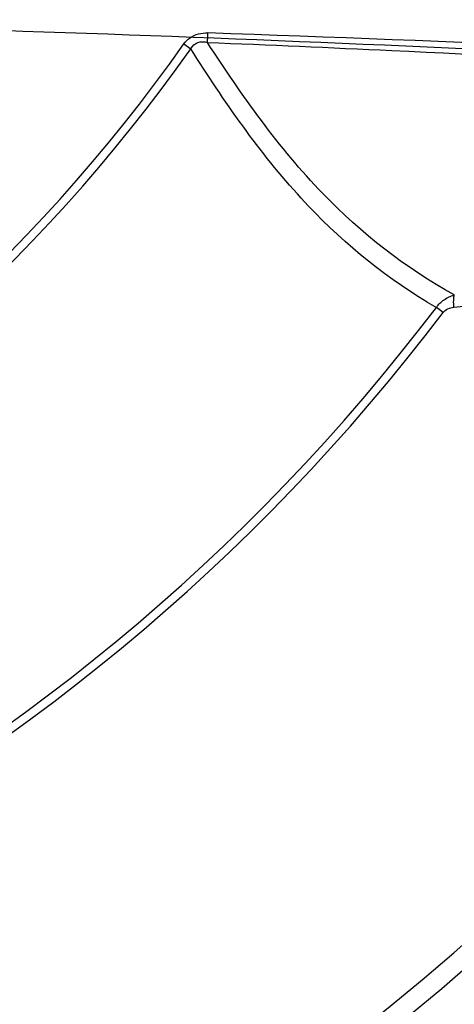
# Model space of a CAD drawing. Header units: millimetres. Extents: x 0 to 420, y 0 to 297.
# Tile 152 of 256: x 171.84 to 176.23, y 199.52 to 209.46. Entities that reach past the tile are written whole.
import ezdxf

# ---------------------------------------------------------------- set-up
doc = ezdxf.new("R2010")
doc.units = ezdxf.units.MM
doc.header["$LTSCALE"] = 23.1
doc.layers.get('0').update_dxf_attribs({"linetype": 'CONTINUOUS'})
doc.layers.add('02___PRT_ALL_AXES', color=7, linetype='CONTINUOUS')
doc.layers.add('06___PRT_ALL_SURFS', color=7, linetype='CONTINUOUS')

msp = doc.modelspace()

# ---------------------------------------------------------------- linework, layer by layer
at = {"color": 7, "linetype": 'Continuous'}
for p, q in [((173.5005, 209.2172), (173.5697, 209.1685)), ((176.1199, 206.5045), (176.0514, 206.5564))]:
    msp.add_line(p, q, dxfattribs=at)
for centre, radius, start, end in [((171.8313, 209.3893), 1.9132, 355.31276, 356.50684), ((171.2896, 209.4229), 2.4559, 356.49378, 357.80609), ((153.3785, -368.9687), 578.656, 87.2451156, 87.9831169), ((159.9613, 218.7434), 16.6393, 215.13193, 324.86965), ((159.9613, 218.7434), 16.5547, 215.13193, 324.86965), ((159.9613, 218.7434), 24.9822, 207.00618, 332.99383), ((159.9613, 218.7434), 24.788, 207.34866, 332.65134), ((160.6195, 339.3544), 133.7114, 276.703558, 278.54496), ((159.9613, 218.7434), 26.2436, 206.79009, 333.2099), ((159.9613, 218.7434), 26.2391, 206.79009, 333.2099), ((159.9613, 218.7434), 20.1845, 217.14636, 322.85872), ((178.6976, 211.2006), 5.3452, 239.18096, 240.32633), ((159.9613, 218.7434), 20.2704, 217.14636, 322.85872), ((159.9613, 218.7434), 28.1969, 275.38391, 324.61609), ((159.9613, 218.7434), 28.2969, 275.38391, 324.61609)]:
    msp.add_arc(centre, radius, start, end, dxfattribs=at)
for points in [[(173.5005, 209.2172), (173.5176, 209.2414), (173.5388, 209.2633), (173.563, 209.2805)], [(173.563, 209.2805), (173.6138, 209.3166), (173.6814, 209.331), (173.7437, 209.3289)], [(176.1294, 206.6328), (176.1609, 206.6545), (176.1964, 206.671), (176.233, 206.6821)], [(176.2278, 206.6451), (176.2288, 206.6575), (176.2303, 206.67), (176.233, 206.6821)], [(176.0514, 206.5564), (176.0725, 206.586), (176.0995, 206.6121), (176.1294, 206.6328)], [(176.1199, 206.5045), (176.1441, 206.5364), (176.1882, 206.5525), (176.228, 206.5572)]]:
    msp.add_open_spline(points, degree=3, dxfattribs=at)
for points, knots in [([(173.5697, 209.1685), (173.5845, 209.1968), (173.6383, 209.2451), (173.7067, 209.2396), (173.7381, 209.2329)], [0, 0, 0, 0, 0.49894, 1, 1, 1, 1]), ([(175.9591, 206.6102), (175.4872, 206.8917), (174.5734, 207.6644), (173.9063, 208.6405), (173.5697, 209.1685)], [0, 0, 0, 0, 0.467403, 1, 1, 1, 1]), ([(173.7381, 209.2329), (174.359, 209.2075), (176.8377, 209.0992), (179.315, 208.9627), (181.1714, 208.8567)], [0, 0, 0, 0, 0.250507, 1, 1, 1, 1]), ([(176.233, 206.6821), (175.7418, 206.9506), (174.7806, 207.7073), (174.0875, 208.6969), (173.7381, 209.2329)], [0, 0, 0, 0, 0.466611, 1, 1, 1, 1]), ([(176.228, 206.5572), (176.2265, 206.5798), (176.2257, 206.6092), (176.2273, 206.6385), (176.2278, 206.6451)], [0, 0, 0, 0, 0.773255, 1, 1, 1, 1])]:
    msp.add_open_spline(points, degree=3, knots=knots, dxfattribs=at)
at = {"layer": '02___PRT_ALL_AXES', "color": 7, "linetype": 'Continuous'}
for radius, start, end in [(27.5015, 273.28692, 326.71308), (28.4055, 301.14981, 324.55854)]:
    msp.add_arc((159.9613, 218.7434), radius, start, end, dxfattribs=at)
at = {"layer": '06___PRT_ALL_SURFS', "color": 7, "linetype": 'Continuous'}
msp.add_arc((159.9608, -147.2739), 356.8171, 86.566205, 88.778338, dxfattribs=at)

doc.saveas('drawing.dxf')
